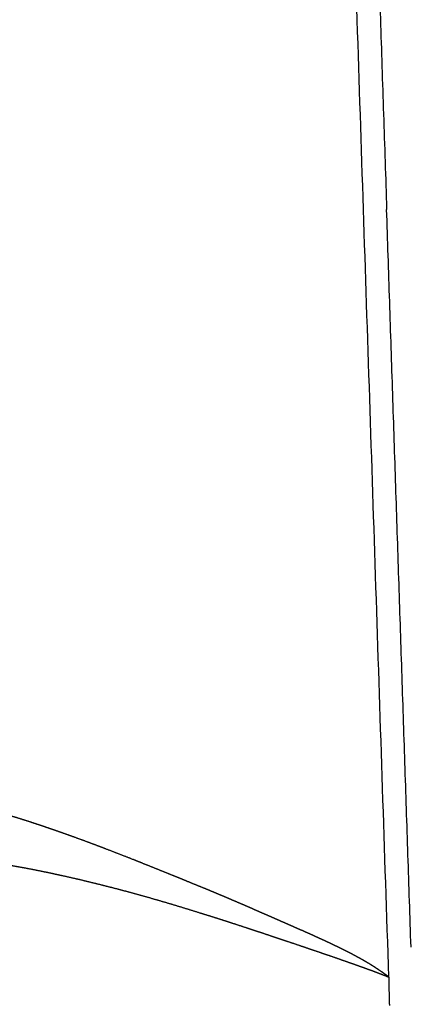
# Model space of a CAD drawing. Header units: millimetres. Extents: x -3355 to -830, y -2775 to -1049.
# Tile 90 of 103: x -1376 to -1371, y -1586 to -1573. Entities that reach past the tile are written whole.
import ezdxf

# ---------------------------------------------------------------- set-up
doc = ezdxf.new("R2010")
doc.units = ezdxf.units.MM
doc.layers.add('Make2D$Visible$Curvas', color=7, linetype='Continuous')

msp = doc.modelspace()

# ---------------------------------------------------------------- linework, layer by layer
at = {"layer": 'Make2D$Visible$Curvas', "color": 8, "lineweight": -3, "true_color": 0x7f7f7f}
msp.add_rational_spline([(-1482.55, -1579.15), (-1414.02, -1599.769), (-1369.46, -1564.186), (-1357.363, -1554.527), (-1356.572, -1543.43)], [6789.88551691, 4777.26524751, 6814.63777463, 6133.41837209, 5938.27115644], degree=2, knots=[-245.314281, -245.314281, -245.314281, -122.65714, -122.65714, -79.907438, -79.907438, -79.907438], dxfattribs=at)
at = {"layer": 'Make2D$Visible$Curvas', "color": 253, "lineweight": -3, "true_color": 0x98aaaf}
for points, weights in [([(-1371.564, -1565.955), (-1371.242, -1575.721)], [6818.12452434, 6823.54124494]), ([(-1371.214, -1585.552), (-1371.854, -1566.172)], [6828.50664704, 6817.74897348]), ([(-1370.93, -1585.168), (-1371.242, -1575.721)], [6828.78955544, 6823.54124494])]:
    msp.add_rational_spline(points, weights, degree=1, dxfattribs=at)
at = {"layer": 'Make2D$Visible$Curvas', "color": 8, "lineweight": -3, "true_color": 0x7f7f7f}
msp.add_rational_spline([(-1358.6, -1576.643), (-1358.077, -1593.017), (-1381.143, -1605.315)], [6872.21666961, 6132.86220353, 6444.56424112], degree=2, dxfattribs=at)
at = {"layer": 'Make2D$Visible$Curvas', "color": 253, "lineweight": -3, "true_color": 0x98aaaf}
for points, weights, knots in [([(-1373.568, -1584.419), (-1373.627, -1584.395), (-1373.687, -1584.371), (-1373.747, -1584.346), (-1373.764, -1584.339), (-1373.782, -1584.332), (-1373.799, -1584.325), (-1373.865, -1584.298), (-1373.932, -1584.27), (-1374.001, -1584.243), (-1374.074, -1584.213), (-1374.149, -1584.183), (-1374.225, -1584.152), (-1374.243, -1584.145), (-1374.261, -1584.138), (-1374.279, -1584.13), (-1374.287, -1584.127), (-1374.294, -1584.124), (-1374.302, -1584.121), (-1374.396, -1584.084), (-1374.492, -1584.045), (-1374.59, -1584.007), (-1374.617, -1583.996), (-1374.645, -1583.985), (-1374.673, -1583.975), (-1374.759, -1583.941), (-1374.846, -1583.908), (-1374.934, -1583.874), (-1375.003, -1583.848), (-1375.073, -1583.822), (-1375.143, -1583.796), (-1375.194, -1583.778), (-1375.245, -1583.759), (-1375.296, -1583.741), (-1375.324, -1583.731), (-1375.353, -1583.721), (-1375.382, -1583.71), (-1375.465, -1583.681), (-1375.55, -1583.652), (-1375.635, -1583.623), (-1375.641, -1583.621), (-1375.646, -1583.619), (-1375.652, -1583.617), (-1375.684, -1583.606), (-1375.716, -1583.596), (-1375.748, -1583.585), (-1375.829, -1583.558), (-1375.91, -1583.532), (-1375.993, -1583.507), (-1376.044, -1583.492), (-1376.096, -1583.476), (-1376.148, -1583.462), (-1376.206, -1583.445), (-1376.265, -1583.429), (-1376.324, -1583.414), (-1376.359, -1583.405), (-1376.394, -1583.397), (-1376.429, -1583.388), (-1376.504, -1583.37), (-1376.58, -1583.352), (-1376.656, -1583.335), (-1376.663, -1583.334), (-1376.67, -1583.332), (-1376.677, -1583.33), (-1376.714, -1583.322), (-1376.75, -1583.315), (-1376.787, -1583.307), (-1376.858, -1583.292), (-1376.929, -1583.278), (-1377, -1583.264), (-1377.004, -1583.264), (-1377.007, -1583.263), (-1377.011, -1583.262), (-1377.078, -1583.25), (-1377.145, -1583.238), (-1377.213, -1583.227), (-1377.262, -1583.219), (-1377.312, -1583.211), (-1377.361, -1583.205), (-1377.374, -1583.203), (-1377.387, -1583.201), (-1377.401, -1583.2), (-1377.456, -1583.193), (-1377.511, -1583.188), (-1377.566, -1583.184), (-1377.622, -1583.181), (-1377.678, -1583.18), (-1377.734, -1583.182)], [6823.23747385, 6823.09448567, 6822.94856285, 6822.79957759, 6822.75711546, 6822.71440455, 6822.67144186, 6822.50699473, 6822.33885938, 6822.16683994, 6821.98063029, 6821.78986934, 6821.59430532, 6821.54779255, 6821.50100808, 6821.4539484, 6821.43429729, 6821.41459819, 6821.39485085, 6821.14895847, 6820.89558607, 6820.63423285, 6820.56027468, 6820.48567737, 6820.41042946, 6820.17809018, 6819.93954949, 6819.69413177, 6819.50261083, 6819.30690153, 6819.10667917, 6818.96251988, 6818.81602106, 6818.66705494, 6818.58434317, 6818.50087074, 6818.41661566, 6818.17178773, 6817.92035208, 6817.66176403, 6817.64510799, 6817.6284223, 6817.61170683, 6817.51477845, 6817.41684917, 6817.31789727, 6817.06908187, 6816.81380047, 6816.55170978, 6816.38794192, 6816.22151547, 6816.05234839, 6815.86249757, 6815.66919105, 6815.47222608, 6815.35590702, 6815.23831195, 6815.11939854, 6814.86289926, 6814.60026711, 6814.33106625, 6814.30621635, 6814.28131047, 6814.25634826, 6814.12614272, 6813.99440542, 6813.86108162, 6813.6034002, 6813.3397929, 6813.06985899, 6813.05576938, 6813.04166253, 6813.02753838, 6812.77158841, 6812.50995938, 6812.24231068, 6812.04430993, 6811.84303338, 6811.63834217, 6811.58344325, 6811.52829874, 6811.47290616, 6811.24236466, 6811.00752443, 6810.76821741, 6810.52161852, 6810.27027574, 6810.01403307], [-15.850319, -15.850319, -15.850319, -15.850319, -15.385709, -15.385709, -15.385709, -15.249148, -15.249148, -15.249148, -14.712279, -14.712279, -14.712279, -14.104872, -14.104872, -14.104872, -13.956244, -13.956244, -13.956244, -13.893697, -13.893697, -13.893697, -13.090383, -13.090383, -13.090383, -12.854617, -12.854617, -12.854617, -12.10183, -12.10183, -12.10183, -11.486463, -11.486463, -11.486463, -11.027108, -11.027108, -11.027108, -10.765862, -10.765862, -10.765862, -9.980286, -9.980286, -9.980286, -9.928288, -9.928288, -9.928288, -9.623325, -9.623325, -9.623325, -8.82996, -8.82996, -8.82996, -8.314361, -8.314361, -8.314361, -7.716783, -7.716783, -7.716783, -7.354036, -7.354036, -7.354036, -6.545309, -6.545309, -6.545309, -6.46878, -6.46878, -6.46878, -6.064269, -6.064269, -6.064269, -5.256179, -5.256179, -5.256179, -5.213017, -5.213017, -5.213017, -4.413205, -4.413205, -4.413205, -3.799322, -3.799322, -3.799322, -3.631362, -3.631362, -3.631362, -2.91679, -2.91679, -2.91679, -2.153434, -2.153434, -2.153434, -2.153434]), ([(-1378.893, -1584.195), (-1378.862, -1584.18), (-1378.83, -1584.166), (-1378.798, -1584.154), (-1378.765, -1584.14), (-1378.732, -1584.128), (-1378.699, -1584.117), (-1378.665, -1584.105), (-1378.631, -1584.095), (-1378.598, -1584.085), (-1378.563, -1584.075), (-1378.529, -1584.066), (-1378.495, -1584.058), (-1378.459, -1584.049), (-1378.424, -1584.041), (-1378.39, -1584.033), (-1378.354, -1584.026), (-1378.319, -1584.019), (-1378.285, -1584.013), (-1378.249, -1584.006), (-1378.214, -1584), (-1378.18, -1583.995), (-1378.157, -1583.992), (-1378.134, -1583.989), (-1378.112, -1583.986), (-1378.078, -1583.981), (-1378.046, -1583.978), (-1378.014, -1583.975), (-1377.981, -1583.972), (-1377.949, -1583.969), (-1377.917, -1583.967), (-1377.884, -1583.965), (-1377.852, -1583.963), (-1377.819, -1583.962), (-1377.786, -1583.961), (-1377.753, -1583.96), (-1377.72, -1583.959), (-1377.686, -1583.959), (-1377.652, -1583.959), (-1377.617, -1583.959), (-1377.582, -1583.959), (-1377.546, -1583.959), (-1377.509, -1583.96), (-1377.491, -1583.961), (-1377.472, -1583.961), (-1377.452, -1583.962), (-1377.406, -1583.963), (-1377.357, -1583.966), (-1377.305, -1583.968), (-1377.267, -1583.971), (-1377.227, -1583.973), (-1377.186, -1583.976), (-1377.132, -1583.98), (-1377.074, -1583.984), (-1377.013, -1583.99), (-1376.953, -1583.995), (-1376.89, -1584.002), (-1376.822, -1584.009), (-1376.755, -1584.017), (-1376.684, -1584.025), (-1376.609, -1584.035), (-1376.534, -1584.045), (-1376.455, -1584.056), (-1376.37, -1584.069), (-1376.301, -1584.079), (-1376.228, -1584.091), (-1376.152, -1584.104), (-1376.078, -1584.116), (-1376, -1584.13), (-1375.92, -1584.145), (-1375.84, -1584.159), (-1375.758, -1584.175), (-1375.674, -1584.192), (-1375.59, -1584.209), (-1375.503, -1584.228), (-1375.415, -1584.247), (-1375.326, -1584.267), (-1375.235, -1584.287), (-1375.143, -1584.309), (-1375.112, -1584.317), (-1375.081, -1584.324), (-1375.049, -1584.332), (-1374.954, -1584.355), (-1374.858, -1584.379), (-1374.761, -1584.404), (-1374.675, -1584.426), (-1374.588, -1584.449), (-1374.501, -1584.473), (-1374.404, -1584.499), (-1374.306, -1584.527), (-1374.208, -1584.555), (-1374.109, -1584.584), (-1374.01, -1584.613), (-1373.911, -1584.643), (-1373.811, -1584.673), (-1373.712, -1584.704), (-1373.613, -1584.735), (-1373.594, -1584.74), (-1373.576, -1584.746), (-1373.557, -1584.752)], [6807.08231551, 6807.25352958, 6807.41927544, 6807.5798529, 6807.74730127, 6807.90912969, 6808.06568997, 6808.22668423, 6808.38210795, 6808.53235259, 6808.68707224, 6808.8362999, 6808.9804691, 6809.13177252, 6809.27750464, 6809.41817017, 6809.56284923, 6809.70216861, 6809.83667846, 6809.97736415, 6810.11278867, 6810.24358008, 6810.33316477, 6810.4205758, 6810.50601417, 6810.63459458, 6810.7586466, 6810.87954007, 6811.00399882, 6811.12511009, 6811.24436284, 6811.36615116, 6811.4860012, 6811.6054913, 6811.72616559, 6811.8464729, 6811.96802938, 6812.08891745, 6812.21104114, 6812.33597864, 6812.45807899, 6812.58286696, 6812.71180262, 6812.77634617, 6812.84192885, 6812.90873234, 6813.06751685, 6813.23315593, 6813.40664249, 6813.53366888, 6813.66490203, 6813.80072354, 6813.97808228, 6814.16326602, 6814.35710293, 6814.5476235, 6814.74650394, 6814.95450326, 6815.16110221, 6815.37669799, 6815.60200262, 6815.82730724, 6816.0623211, 6816.30771896, 6816.50977721, 6816.71894658, 6816.93396888, 6817.14576217, 6817.36323365, 6817.58519059, 6817.80541256, 6818.03004988, 6818.25795138, 6818.48595505, 6818.71722557, 6818.95062822, 6819.18567837, 6819.42289059, 6819.66112826, 6819.74193719, 6819.82286431, 6819.9038659, 6820.14749351, 6820.39179268, 6820.6355933, 6820.85072334, 6821.06546558, 6821.27903576, 6821.51874579, 6821.75702633, 6821.99289786, 6822.23174682, 6822.46812553, 6822.70105091, 6822.9374261, 6823.17024495, 6823.39851475, 6823.4415846, 6823.4844925, 6823.52723202], [0, 0, 0, 0, 0.502922, 0.502922, 0.502922, 0.994488, 0.994488, 0.994488, 1.467237, 1.467237, 1.467237, 1.921836, 1.921836, 1.921836, 2.366518, 2.366518, 2.366518, 2.792277, 2.792277, 2.792277, 3.206649, 3.206649, 3.206649, 3.474014, 3.474014, 3.474014, 3.854612, 3.854612, 3.854612, 4.226492, 4.226492, 4.226492, 4.594841, 4.594841, 4.594841, 4.964946, 4.964946, 4.964946, 5.340958, 5.340958, 5.340958, 5.725448, 5.725448, 5.725448, 5.927096, 5.927096, 5.927096, 6.437548, 6.437548, 6.437548, 6.842222, 6.842222, 6.842222, 7.414583, 7.414583, 7.414583, 8.030499, 8.030499, 8.030499, 8.699675, 8.699675, 8.699675, 9.430955, 9.430955, 9.430955, 10.081643, 10.081643, 10.081643, 10.760026, 10.760026, 10.760026, 11.462702, 11.462702, 11.462702, 12.18818, 12.18818, 12.18818, 12.934494, 12.934494, 12.934494, 13.189983, 13.189983, 13.189983, 13.961796, 13.961796, 13.961796, 14.642584, 14.642584, 14.642584, 15.400218, 15.400218, 15.400218, 16.154322, 16.154322, 16.154322, 16.899661, 16.899661, 16.899661, 17.035197, 17.035197, 17.035197, 17.035197]), ([(-1372.325, -1584.956), (-1372.367, -1584.938), (-1372.409, -1584.919), (-1372.452, -1584.9), (-1372.499, -1584.88), (-1372.545, -1584.859), (-1372.593, -1584.839), (-1372.615, -1584.829), (-1372.637, -1584.819), (-1372.66, -1584.809), (-1372.688, -1584.797), (-1372.717, -1584.784), (-1372.746, -1584.771), (-1372.801, -1584.747), (-1372.857, -1584.723), (-1372.914, -1584.698), (-1372.947, -1584.683), (-1372.982, -1584.668), (-1373.016, -1584.653), (-1373.043, -1584.641), (-1373.07, -1584.63), (-1373.097, -1584.618), (-1373.162, -1584.59), (-1373.228, -1584.562), (-1373.296, -1584.533), (-1373.329, -1584.519), (-1373.362, -1584.505), (-1373.396, -1584.491), (-1373.434, -1584.475), (-1373.473, -1584.459), (-1373.513, -1584.442), (-1373.531, -1584.435), (-1373.549, -1584.427), (-1373.568, -1584.419)], [6826.10873423, 6826.01632689, 6825.92234086, 6825.82671786, 6825.72436635, 6825.6201394, 6825.51396467, 6825.46380726, 6825.41321515, 6825.36218067, 6825.29804316, 6825.23320709, 6825.16764977, 6825.04249593, 6824.91471364, 6824.78414405, 6824.70585722, 6824.62656831, 6824.54624279, 6824.48466823, 6824.42248452, 6824.35967659, 6824.20696411, 6824.05056158, 6823.89025053, 6823.81188802, 6823.73259156, 6823.6523354, 6823.5600338, 6823.4664627, 6823.3715838, 6823.32716839, 6823.2824664, 6823.23747385], [2.638194, 2.638194, 2.638194, 2.638194, 2.9446, 2.9446, 2.9446, 3.283778, 3.283778, 3.283778, 3.44816, 3.44816, 3.44816, 3.658627, 3.658627, 3.658627, 4.072845, 4.072845, 4.072845, 4.329314, 4.329314, 4.329314, 4.530178, 4.530178, 4.530178, 5.03456, 5.03456, 5.03456, 5.289638, 5.289638, 5.289638, 5.590171, 5.590171, 5.590171, 5.736365, 5.736365, 5.736365, 5.736365]), ([(-1373.557, -1584.752), (-1373.474, -1584.778), (-1373.392, -1584.804), (-1373.311, -1584.83), (-1373.21, -1584.863), (-1373.111, -1584.895), (-1373.014, -1584.927), (-1372.913, -1584.96), (-1372.814, -1584.993), (-1372.719, -1585.025), (-1372.678, -1585.038), (-1372.638, -1585.052), (-1372.598, -1585.065), (-1372.564, -1585.077), (-1372.53, -1585.088), (-1372.496, -1585.099), (-1372.407, -1585.129), (-1372.321, -1585.159), (-1372.239, -1585.186), (-1372.231, -1585.189), (-1372.223, -1585.192), (-1372.214, -1585.195)], [6823.52723202, 6823.71747954, 6823.90439049, 6824.08739617, 6824.31585288, 6824.53822385, 6824.75343665, 6824.97686546, 6825.19257942, 6825.3994107, 6825.48774532, 6825.5744601, 6825.65946549, 6825.7333951, 6825.80603177, 6825.87731703, 6826.06840951, 6826.24969406, 6826.42177861, 6826.43920505, 6826.45653714, 6826.47377549], [-4.922269, -4.922269, -4.922269, -4.922269, -4.318954, -4.318954, -4.318954, -3.601957, -3.601957, -3.601957, -2.903987, -2.903987, -2.903987, -2.622266, -2.622266, -2.622266, -2.385935, -2.385935, -2.385935, -1.793947, -1.793947, -1.793947, -1.740086, -1.740086, -1.740086, -1.740086]), ([(-1371.214, -1585.552), (-1371.225, -1585.544), (-1371.235, -1585.536), (-1371.246, -1585.528), (-1371.26, -1585.518), (-1371.274, -1585.508), (-1371.287, -1585.498), (-1371.301, -1585.488), (-1371.315, -1585.479), (-1371.33, -1585.469), (-1371.344, -1585.459), (-1371.358, -1585.45), (-1371.373, -1585.44), (-1371.387, -1585.43), (-1371.402, -1585.421), (-1371.417, -1585.411), (-1371.429, -1585.403), (-1371.442, -1585.396), (-1371.454, -1585.388), (-1371.457, -1585.386), (-1371.46, -1585.384), (-1371.464, -1585.382), (-1371.48, -1585.372), (-1371.497, -1585.362), (-1371.514, -1585.353), (-1371.531, -1585.342), (-1371.549, -1585.332), (-1371.567, -1585.322), (-1371.586, -1585.312), (-1371.605, -1585.301), (-1371.625, -1585.291), (-1371.645, -1585.279), (-1371.666, -1585.268), (-1371.687, -1585.257), (-1371.698, -1585.252), (-1371.709, -1585.246), (-1371.72, -1585.24), (-1371.732, -1585.234), (-1371.744, -1585.228), (-1371.756, -1585.222), (-1371.78, -1585.21), (-1371.805, -1585.197), (-1371.831, -1585.185), (-1371.858, -1585.171), (-1371.885, -1585.158), (-1371.913, -1585.145), (-1371.942, -1585.13), (-1371.972, -1585.116), (-1372.002, -1585.102), (-1372.005, -1585.101), (-1372.008, -1585.099), (-1372.011, -1585.098), (-1372.041, -1585.084), (-1372.07, -1585.071), (-1372.1, -1585.057), (-1372.136, -1585.041), (-1372.171, -1585.025), (-1372.208, -1585.008), (-1372.246, -1584.991), (-1372.285, -1584.974), (-1372.324, -1584.956)], [6828.50664704, 6828.48369251, 6828.46056562, 6828.43727287, 6828.40755316, 6828.37756351, 6828.34730673, 6828.31702488, 6828.2864758, 6828.2556609, 6828.22487996, 6828.19383392, 6828.16252282, 6828.13076747, 6828.09873953, 6828.06643758, 6828.04022924, 6828.0138405, 6827.98726994, 6827.98015301, 6827.97302306, 6827.9658801, 6827.93067399, 6827.89515193, 6827.85931207, 6827.82162013, 6827.78357666, 6827.74517735, 6827.70448154, 6827.66338602, 6827.62188394, 6827.57766048, 6827.53297537, 6827.48781891, 6827.46427135, 6827.44059558, 6827.41679016, 6827.39178845, 6827.36664443, 6827.34135662, 6827.28849238, 6827.23499981, 6827.18086492, 6827.12288722, 6827.06417274, 6827.0047035, 6826.94108444, 6826.87660159, 6826.81123224, 6826.80486573, 6826.7984908, 6826.79210744, 6826.72851994, 6826.66409621, 6826.59881997, 6826.52230185, 6826.4446123, 6826.36572445, 6826.28167564, 6826.19626659, 6826.10946413], [-21.586684, -21.586684, -21.586684, -21.586684, -21.508921, -21.508921, -21.508921, -21.408313, -21.408313, -21.408313, -21.306035, -21.306035, -21.306035, -21.202287, -21.202287, -21.202287, -21.095467, -21.095467, -21.095467, -21.007631, -21.007631, -21.007631, -20.983927, -20.983927, -20.983927, -20.865973, -20.865973, -20.865973, -20.739878, -20.739878, -20.739878, -20.603898, -20.603898, -20.603898, -20.456278, -20.456278, -20.456278, -20.378159, -20.378159, -20.378159, -20.29526, -20.29526, -20.29526, -20.119091, -20.119091, -20.119091, -19.926028, -19.926028, -19.926028, -19.714348, -19.714348, -19.714348, -19.693443, -19.693443, -19.693443, -19.482348, -19.482348, -19.482348, -19.2282, -19.2282, -19.2282, -18.949284, -18.949284, -18.949284, -18.949284]), ([(-1372.214, -1585.195), (-1372.136, -1585.221), (-1372.061, -1585.247), (-1371.99, -1585.271), (-1371.908, -1585.299), (-1371.831, -1585.326), (-1371.758, -1585.352), (-1371.681, -1585.379), (-1371.609, -1585.404), (-1371.541, -1585.428), (-1371.506, -1585.441), (-1371.471, -1585.454), (-1371.438, -1585.466)], [6826.47377549, 6826.63729496, 6826.79237939, 6826.93954226, 6827.10797395, 6827.26602876, 6827.41444128, 6827.57110939, 6827.71703259, 6827.85303741, 6827.92495386, 6827.99409646, 6828.06058361], [20.217379, 20.217379, 20.217379, 20.217379, 20.728288, 20.728288, 20.728288, 21.247896, 21.247896, 21.247896, 21.729203, 21.729203, 21.729203, 21.957465, 21.957465, 21.957465, 21.957465]), ([(-1371.438, -1585.466), (-1371.371, -1585.491), (-1371.308, -1585.515), (-1371.251, -1585.537), (-1371.239, -1585.542), (-1371.226, -1585.547), (-1371.214, -1585.552)], [6828.06058361, 6828.19543103, 6828.31935752, 6828.43332236, 6828.45823688, 6828.48267517, 6828.50664704], [-0.4918249, -0.4918249, -0.4918249, -0.4918249, -0.0809742, -0.0809742, -0.0809742, 0, 0, 0, 0]), ([(-1371.214, -1585.552), (-1371.214, -1585.612), (-1371.213, -1585.673), (-1371.211, -1585.794), (-1371.209, -1585.855), (-1371.207, -1585.916)], [6828.50664704, 6828.54138271, 6828.57591763, 6828.64459588, 6828.67873842, 6828.71268188], [-0.4073697, -0.4073697, -0.4073697, -0.4073697, -0.2036857, -0.2036857, 0, 0, 0, 0])]:
    msp.add_rational_spline(points, weights, degree=3, knots=knots, dxfattribs=at)

doc.saveas('drawing.dxf')
